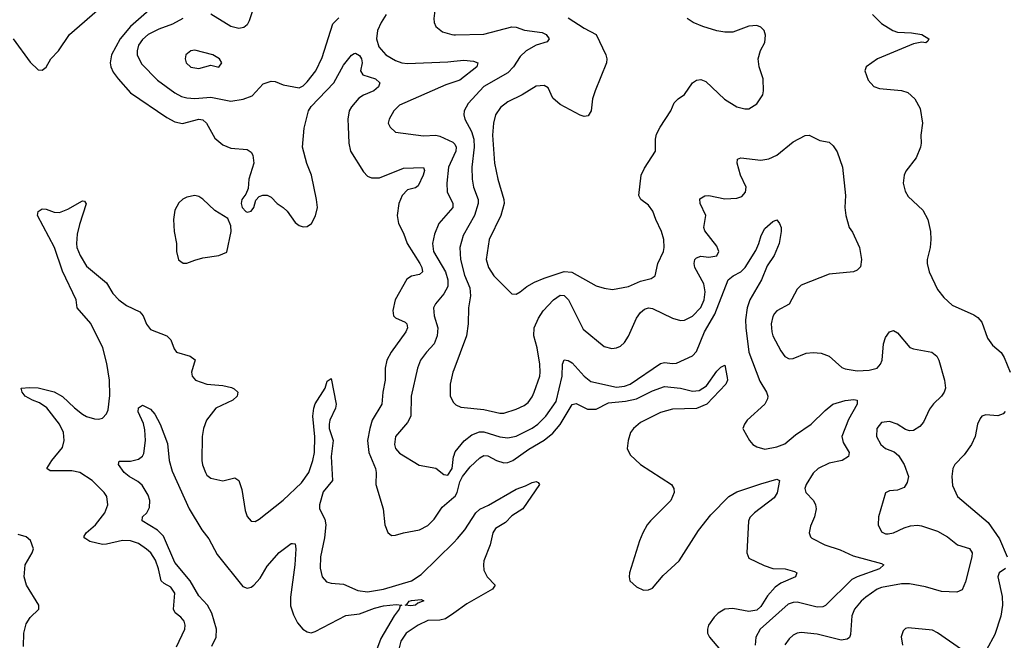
# Model space of a CAD drawing. Header units: inches. Extents: x 1649636 to 1815363, y 506543 to 641975.
# Tile 138 of 256: x 1697838 to 1702743, y 575875 to 578964. Entities that reach past the tile are written whole.
import ezdxf

# ---------------------------------------------------------------- set-up
doc = ezdxf.new("R2010")
doc.units = ezdxf.units.IN
doc.header["$MEASUREMENT"] = 0
doc.layers.add('B6597', color=7, linetype='Continuous')
doc.layers.add('B7507', color=7, linetype='Continuous')

msp = doc.modelspace()

# ---------------------------------------------------------------- linework, layer by layer
at = {"layer": 'B6597', "color": 5}
for points, elevation in [([(1700000, 579729), (1699976.3, 579683.7), (1699937.6, 579570), (1699918.4, 579550), (1699873.8, 579526.2), (1699864.9, 579515.1), (1699845.5, 579450), (1699783.5, 579350), (1699767.9, 579290), (1699772.2, 579250), (1699796.9, 579190), (1699812.4, 579130), (1699827, 579107), (1699894.9, 579050), (1699905.5, 579010), (1699901.5, 578970), (1699902.7, 578950), (1699910.2, 578930.2), (1699944.3, 578904.3), (1699990, 578890.2), (1700000, 578889.7)], 660), ([(1699031, 579110), (1698981.3, 578958.7), (1698970, 578939.1), (1698953.8, 578926.2), (1698930, 578920.6), (1698890, 578929.8), (1698790, 578991.4)], 640), ([(1697805, 578870), (1697890, 578752.7), (1697930, 578715.5), (1697950, 578713), (1697970, 578727.7), (1697992.8, 578770), (1698031.1, 578810), (1698085.8, 578890), (1698247.6, 579032.4)], 620), ([(1698496.1, 579023.9), (1698389.6, 578930.4), (1698338.7, 578870), (1698295, 578790), (1698288.5, 578750), (1698292.1, 578730), (1698304, 578704), (1698327.8, 578670), (1698390, 578600.6), (1698570, 578478), (1698610, 578456.5), (1698647.8, 578447.8), (1698730, 578469.4), (1698750, 578465.4), (1698768.8, 578448.8), (1698810, 578374.9), (1698850, 578341.8), (1698890, 578325.4), (1698970, 578318), (1698990, 578305.5), (1698999.5, 578290), (1699004.2, 578250), (1698978.4, 578170), (1698976.3, 578123.7), (1698963.8, 578096.2), (1698944.9, 578070), (1698940.7, 578050), (1698946, 578030), (1698964.7, 578010), (1698970, 578006.8), (1698990, 578011.3), (1699004, 578030), (1699013.2, 578066.8), (1699030, 578084.7), (1699049.1, 578090.9), (1699070, 578090.8), (1699090, 578081), (1699120.7, 578050), (1699150.5, 578030), (1699170, 578010.5), (1699210, 577955.3), (1699230, 577940.3), (1699250, 577933.1), (1699270, 577934.9), (1699290.7, 577949.3), (1699311.3, 577988.7), (1699320.7, 578030), (1699316.5, 578070), (1699290.5, 578190), (1699268.2, 578248.2), (1699245.9, 578330), (1699254.9, 578425.1), (1699275.9, 578510), (1699290, 578531.5), (1699402.6, 578650), (1699450, 578738), (1699490, 578788.2), (1699504.4, 578795.6), (1699510, 578797), (1699530, 578786), (1699540.7, 578770), (1699542.9, 578750), (1699535.6, 578710), (1699547.6, 578690), (1699610.3, 578670), (1699631.6, 578650), (1699624.4, 578630), (1699601.5, 578610), (1699550, 578589.2), (1699526.8, 578573.2), (1699490, 578530.7), (1699479.3, 578510), (1699473, 578470), (1699473.5, 578433.5), (1699476.8, 578350), (1699486, 578310), (1699550, 578207.2), (1699570, 578185.2), (1699590, 578176.5), (1699630, 578177.8), (1699750, 578226.1), (1699848.5, 578228.5), (1699853.4, 578213.4), (1699848.1, 578190), (1699822, 578138), (1699810, 578126.6), (1699770, 578116.8), (1699742.7, 578090), (1699726.4, 578050), (1699717.6, 577990), (1699724.6, 577950), (1699750, 577901.6), (1699768, 577850), (1699830.6, 577750), (1699841.3, 577730), (1699844.1, 577710), (1699830, 577695.9), (1699790, 577687.2), (1699766.5, 577673.5), (1699708.4, 577570), (1699696.2, 577516.2), (1699700.2, 577490), (1699710, 577480.8), (1699758.6, 577458.6), (1699766.3, 577450), (1699769.1, 577430), (1699760.7, 577410), (1699688.1, 577310), (1699666.7, 577270), (1699657.4, 577230), (1699658.2, 577170), (1699645.9, 577110), (1699641.7, 577050), (1699594.2, 576970), (1699581.2, 576930), (1699570.1, 576870), (1699576.8, 576810), (1699609.4, 576730), (1699613.4, 576710), (1699612.4, 576650), (1699648.1, 576530), (1699657.2, 576450), (1699671.4, 576411.4), (1699690, 576396.4), (1699710, 576398), (1699749, 576410), (1699830, 576424.3), (1699870, 576445.9), (1699901.6, 576478.4), (1699943, 576537), (1700000, 576587)], 620), ([(1699664, 578990), (1699637.5, 578950), (1699619.7, 578910), (1699614.3, 578870), (1699626.2, 578830), (1699662, 578790), (1699710, 578760.9), (1699742, 578750), (1699770, 578746.6), (1699970, 578754.7), (1700000, 578757.8)], 640), ([(1698650.4, 578970), (1698598.2, 578941.8), (1698530, 578917.4), (1698478, 578890), (1698450, 578865.8), (1698430, 578836.9), (1698422, 578810), (1698422.5, 578790), (1698445.1, 578745.1), (1698524.2, 578664.2), (1698610, 578600.1), (1698642.9, 578582.9), (1698670, 578574.8), (1698710, 578571.6), (1698790, 578579.3), (1698890, 578559), (1698951.4, 578568.6), (1698994.9, 578585.1), (1699050, 578644.9), (1699090, 578658.4), (1699110, 578656.4), (1699150, 578640.3), (1699230, 578625.8), (1699250, 578635.2), (1699270, 578654.9), (1699312.7, 578710), (1699343.8, 578776.2), (1699396.9, 578943.1), (1699426.6, 578973.4)], 640), ([(1700000, 578652.7), (1699960.4, 578639.6), (1699730, 578538.3), (1699701.3, 578510), (1699677.6, 578470), (1699674, 578450), (1699682.4, 578430), (1699710, 578403.8), (1699850, 578385.8), (1699910, 578388.8), (1699930, 578385.3), (1699995.1, 578355.1), (1700000, 578350.4)], 640), ([(1700000, 578288.8), (1699973.6, 578230), (1699965.2, 578150), (1699967, 578107), (1699995.1, 578050), (1699994.6, 578030), (1699925.2, 577950), (1699904.1, 577895.9), (1699894.8, 577850), (1699899.8, 577810), (1699959, 577710), (1699969.7, 577670), (1699970, 577636.2), (1699950, 577599.9), (1699909.1, 577550), (1699898.8, 577530), (1699901.8, 577490), (1699920.8, 577430), (1699917.7, 577390), (1699901.8, 577350), (1699863.5, 577310), (1699834.5, 577270), (1699818.9, 577230), (1699787.8, 577090), (1699785.4, 576990), (1699770, 576959.1), (1699709.1, 576890), (1699704.2, 576850), (1699710.3, 576830), (1699730, 576806.3), (1699826.9, 576746.9), (1699910, 576731.4), (1699950, 576700.5), (1699970, 576696.1), (1699992.1, 576730), (1699999.4, 576790), (1700000, 576791.7)], 640), ([(1698618.2, 575841.8), (1698659.7, 575930), (1698661.3, 575950), (1698656.3, 575970), (1698640.5, 575990), (1698612.2, 576012.2), (1698603.5, 576030), (1698609.8, 576110), (1698590, 576139.3), (1698557, 576157), (1698542.6, 576170), (1698529.2, 576230), (1698513.7, 576273.7), (1698490.7, 576310), (1698470, 576328.9), (1698430, 576356), (1698390, 576370.5), (1698350, 576371.6), (1698270, 576352.8), (1698250, 576352.4), (1698186.2, 576366.2), (1698162.6, 576382.6), (1698157.8, 576390), (1698168.2, 576410), (1698215.4, 576450), (1698262.4, 576510), (1698276.8, 576550), (1698272, 576590), (1698259.2, 576610), (1698198.7, 576670), (1698137.4, 576710), (1698098.1, 576718.1), (1697990, 576718.9), (1697972, 576730), (1697997.7, 576770), (1698050, 576834.9), (1698059.9, 576870), (1698055.8, 576910), (1698035.9, 576950), (1697972.6, 577032.6), (1697936.6, 577056.6), (1697900.7, 577070), (1697865.6, 577090), (1697849.6, 577110), (1697845.2, 577130), (1697886.1, 577133.9), (1697929.1, 577130.9), (1698010, 577111.7), (1698050, 577088.4), (1698110, 577031.8), (1698150, 577001.2), (1698170, 576989.5), (1698210, 576977.5), (1698230, 576975.6), (1698250, 576980.5), (1698270, 577002), (1698278.2, 577021.8), (1698286.8, 577093.2), (1698284.2, 577170), (1698272.1, 577252.1), (1698251.4, 577330), (1698192.3, 577452.3), (1698124, 577530), (1698119, 577570), (1698050, 577711.9), (1698010.7, 577830.7), (1697926.6, 577990), (1697929.2, 578010), (1697950, 578023.2), (1697970, 578021.8), (1698010, 578006.2), (1698035.2, 578004.8), (1698078.1, 578021.9), (1698150, 578063.1), (1698161, 578061), (1698167.9, 578047.9), (1698135, 577945), (1698123.5, 577896.5), (1698120.1, 577850), (1698122.8, 577830), (1698139, 577790), (1698170, 577738), (1698270, 577655.2), (1698302, 577602), (1698330.7, 577570), (1698370, 577541.9), (1698435.8, 577510), (1698453.3, 577490), (1698470, 577448.9), (1698490, 577422.2), (1698571, 577390), (1698590.7, 577370), (1698606.6, 577326.6), (1698618, 577310), (1698687.3, 577290), (1698711.5, 577271.5), (1698692.7, 577210), (1698696.9, 577190), (1698714, 577170), (1698770, 577150.2), (1698850, 577142.6), (1698892.7, 577132.7), (1698906.6, 577126.6), (1698923.8, 577110), (1698920.4, 577090), (1698899.3, 577070), (1698814.4, 577030), (1698768.9, 576970), (1698753.4, 576930), (1698746.3, 576890), (1698745.2, 576770), (1698748.3, 576748.3), (1698762.6, 576710), (1698770, 576696.3), (1698790, 576681.6), (1698850, 576668.4), (1698910, 576683), (1698930, 576670.6), (1698944.8, 576624.8), (1698960.7, 576520.7), (1698970.3, 576490.3), (1698990, 576468.4), (1699010, 576467), (1699030, 576477.6), (1699150, 576573), (1699241.9, 576658.1), (1699278.3, 576710), (1699298.5, 576770), (1699305.9, 576810), (1699308.4, 576888.4), (1699297.7, 576990), (1699303.4, 577030), (1699310, 577052.4), (1699358.7, 577130), (1699370, 577164.7), (1699390, 577178), (1699413.9, 577050), (1699410.1, 577030), (1699382.2, 576970), (1699379.4, 576950), (1699379.1, 576930), (1699399, 576870), (1699388.9, 576790), (1699395.9, 576670), (1699350, 576614), (1699330.8, 576550), (1699331.6, 576530), (1699357.8, 576477.8), (1699362.1, 576450), (1699355.4, 576384.6), (1699335.5, 576290), (1699333.7, 576233.7), (1699344.9, 576190), (1699366.4, 576166.4), (1699390, 576159), (1699450, 576153.5), (1699522.7, 576122.7), (1699570, 576115.7), (1699650, 576128.7), (1699790, 576170.1), (1699837.8, 576202.2), (1700000, 576362)], 580), ([(1700000, 577221.7), (1699995.6, 577210), (1699981.6, 577150), (1699982, 577090), (1699998, 577058), (1700000, 577056.2)], 660), ([(1698795.2, 575844.8), (1698815.6, 575890), (1698818.2, 575930), (1698794.9, 576010), (1698773, 576050), (1698730, 576096.1), (1698686.8, 576170), (1698610, 576262.5), (1698553.5, 576393.5), (1698523.3, 576423.3), (1698447.6, 576470), (1698449.6, 576490), (1698471.1, 576508.9), (1698484.5, 576535.5), (1698485.2, 576570), (1698476.8, 576596.8), (1698447.2, 576647.2), (1698426, 576666), (1698383.5, 576690), (1698358.3, 576710), (1698329.6, 576750.4), (1698333.6, 576766.4), (1698390, 576766), (1698430, 576776.2), (1698448.6, 576791.4), (1698455.9, 576804.1), (1698463.6, 576870), (1698461.8, 576921.8), (1698454.5, 576954.5), (1698427.5, 577012.5), (1698430, 577031.3), (1698450, 577046), (1698490, 577026), (1698510, 577001), (1698538, 576950), (1698574.6, 576854.6), (1698582.2, 576770), (1698596.8, 576716.8), (1698682, 576530), (1698745.1, 576425.1), (1698780.5, 576380.5), (1698821.8, 576301.8), (1698950, 576142.6), (1698970, 576133.9), (1698990, 576139.5), (1699003.7, 576150), (1699036, 576184), (1699070, 576243.6), (1699130, 576312.4), (1699190, 576357.3), (1699196.8, 576356.8), (1699210, 576354.8), (1699214, 576330), (1699208.5, 576250), (1699186.7, 576090), (1699187, 576047), (1699201.1, 576001.1), (1699221.5, 575961.5), (1699247.4, 575930), (1699270, 575916.5), (1699290, 575912.4), (1699310, 575918), (1699462.5, 575997.5), (1699530, 576005.9), (1699604.7, 576035.3), (1699650, 576046.3), (1699712.8, 576052.8), (1699742, 576050), (1699733, 576047), (1699727.2, 576030), (1699702.7, 575997.3), (1699636.9, 575883.1), (1699587.3, 575750)], 560), ([(1697856.3, 575843.7), (1697858.2, 575910), (1697870, 575956.3), (1697890, 575988.5), (1697933.2, 576030), (1697932.7, 576050), (1697871.1, 576150), (1697859.3, 576190), (1697864.2, 576250), (1697900.4, 576310), (1697905.7, 576330), (1697891.6, 576371.6), (1697869.7, 576389.7), (1697830, 576402)], 620), ([(1700000, 576010), (1699959, 575981), (1699930, 575974.2), (1699870, 575972.8), (1699822.6, 575950), (1699762.3, 575910), (1699736.1, 575870), (1699726.7, 575830), (1699727.5, 575807.5), (1699770, 575700.9), (1699816.7, 575656.7), (1699910, 575603.5), (1699944.4, 575564.4), (1699952, 575530), (1699947.2, 575450), (1699952.9, 575410), (1699970, 575355.8), (1699990, 575326.4), (1700000, 575320.5)], 580)]:
    msp.add_lwpolyline(points, dxfattribs=dict(at, elevation=elevation))
for points, elevation in [([(1698710, 578812.4), (1698690, 578809.6), (1698664.9, 578790), (1698661.3, 578770), (1698667, 578750), (1698690, 578728.9), (1698730, 578722), (1698790, 578737.3), (1698830, 578728.5), (1698845.2, 578750), (1698833.2, 578770), (1698799, 578790)], 660), ([(1698710, 578089.7), (1698670, 578081.7), (1698650, 578071.1), (1698630, 578052.6), (1698610, 578016), (1698603.2, 577970), (1698607.7, 577910), (1698619.5, 577850), (1698619.5, 577810), (1698628.9, 577768.9), (1698652.7, 577752.7), (1698670, 577752.4), (1698710, 577766.5), (1698750, 577778.3), (1698829.6, 577790.4), (1698870, 577806.8), (1698891.8, 577910), (1698890, 577938), (1698874.2, 577974.2), (1698810, 578014), (1698750, 578071.5), (1698730, 578084.7)], 620), ([(1699785.9, 576045.9), (1699758, 576050), (1699766.6, 576053.4), (1699777.2, 576070), (1699790, 576073), (1699837.6, 576077.6), (1699851, 576071), (1699821.1, 576058.9), (1699810, 576049.1)], 560)]:
    msp.add_lwpolyline(points, close=True, dxfattribs=dict(at, elevation=elevation))
at = {"layer": 'B7507', "color": 5}
for points, elevation in [([(1702085.7, 578990), (1702130, 578946.2), (1702187.4, 578910), (1702210, 578903.1), (1702279.8, 578899.8), (1702330.9, 578890.9), (1702366.8, 578870), (1702362, 578858), (1702352, 578850), (1702332.1, 578852.1), (1702290, 578844.5), (1702110.4, 578770), (1702054.9, 578730), (1702048.2, 578710), (1702063.7, 578663.7), (1702091.8, 578631.8), (1702121.1, 578621.1), (1702230, 578611.2), (1702261.7, 578601.7), (1702297.6, 578570), (1702322.9, 578522.9), (1702334.9, 578450), (1702326, 578390), (1702328.9, 578350), (1702324.9, 578330), (1702302.8, 578277.2), (1702252.7, 578210), (1702244.4, 578190), (1702238.4, 578150), (1702248.2, 578110), (1702263.6, 578083.6), (1702336.5, 578016.5), (1702361.6, 577970), (1702374.9, 577910), (1702377.3, 577870), (1702374, 577830), (1702358, 577770), (1702358, 577750), (1702368.2, 577710), (1702410, 577621), (1702442, 577582), (1702483, 577543), (1702590, 577495.3), (1702610, 577481.3), (1702630, 577458), (1702658.2, 577378.2), (1702683.4, 577343.4), (1702727.7, 577307.7), (1702742.2, 577282.2), (1702771.3, 577210)], 680), ([(1700570, 578974.3), (1700650, 578922), (1700710, 578890.3), (1700758.3, 578790), (1700763, 578770), (1700761.6, 578750), (1700704, 578610), (1700690.3, 578570), (1700684.9, 578510), (1700670, 578485.1), (1700650, 578482.9), (1700630, 578489.6), (1700530, 578541.6), (1700494, 578574), (1700470, 578625.2), (1700450, 578637.6), (1700410, 578633.7), (1700340.3, 578590), (1700270, 578555.8), (1700232.8, 578527.2), (1700207.1, 578490), (1700197.7, 578450), (1700193.1, 578390), (1700203.5, 578250), (1700219.8, 578170), (1700250.2, 578070), (1700251.3, 578050), (1700234.8, 577990), (1700175.5, 577870), (1700161.1, 577770), (1700173.8, 577730), (1700199.2, 577690), (1700284.2, 577604.2), (1700290, 577599.3), (1700310, 577598.4), (1700330, 577608.8), (1700364.3, 577635.7), (1700402.6, 577657.4), (1700450, 577677.6), (1700550, 577710.1), (1700587.6, 577707.6), (1700710, 577640.2), (1700750, 577627.5), (1700790, 577621.3), (1700870, 577636), (1700930, 577663), (1700983.4, 577676.6), (1701003, 577690), (1701016.5, 577750), (1701044.1, 577810), (1701048.8, 577830), (1701046.2, 577870), (1701035.3, 577910), (1701006.2, 577970), (1700991.9, 578011.9), (1700970, 578040.7), (1700932.3, 578070), (1700921.6, 578090), (1700934.2, 578190), (1700950, 578226), (1701005.1, 578310), (1701005.1, 578370), (1701010, 578394), (1701028.3, 578430), (1701081.6, 578510), (1701098.4, 578550), (1701118, 578570), (1701150, 578592.4), (1701189.9, 578650.1), (1701210, 578664.2), (1701230, 578667.2), (1701256.2, 578656.2), (1701348, 578568), (1701410, 578530.2), (1701450, 578520.2), (1701470, 578521.1), (1701510, 578546.4), (1701539.6, 578590), (1701543.6, 578610), (1701540.5, 578670), (1701521.3, 578730), (1701516.3, 578770), (1701528.3, 578811.7), (1701549.6, 578850.4), (1701552.9, 578887.1), (1701547, 578910), (1701530, 578927), (1701510, 578936.2), (1701470, 578932.8), (1701390, 578903), (1701350, 578901.7), (1701310, 578908.3), (1701241.2, 578930), (1701193.2, 578950), (1701162.7, 578970)], 680), ([(1700000, 578889.7), (1700009.2, 578889.2), (1700150, 578893.1), (1700290, 578929.3), (1700310, 578927.8), (1700351.9, 578911.9), (1700440, 578900), (1700461.1, 578890), (1700474.4, 578870), (1700465.3, 578854.7), (1700410, 578837.7), (1700360.2, 578810), (1700330, 578781.2), (1700297.8, 578730), (1700270, 578699.6), (1700150, 578632), (1700072.5, 578547.5), (1700051.1, 578510), (1700049.3, 578490), (1700054.5, 578470), (1700088.3, 578408.3), (1700099.9, 578370), (1700102.4, 578330), (1700090.8, 578230.8), (1700091.8, 578170), (1700099.1, 578130), (1700121, 578070), (1700122.1, 578050), (1700102.6, 577990), (1700046.7, 577890), (1700030.7, 577830), (1700033.3, 577770), (1700053.3, 577693.3), (1700079.5, 577630), (1700083.9, 577590), (1700073.8, 577530), (1700071.9, 577450), (1700062.6, 577390), (1700000, 577221.7)], 660), ([(1700000, 578757.8), (1700050, 578762.9), (1700097.7, 578757.7), (1700119.3, 578750), (1700114.9, 578730), (1700030, 578662.6), (1700000, 578652.7)], 640), ([(1700000, 577056.2), (1700010, 577047.2), (1700035.5, 577035.5), (1700150, 577023), (1700230, 577006), (1700250, 577005.9), (1700310, 577025), (1700350, 577044), (1700370, 577058.8), (1700390, 577086.3), (1700400.5, 577110), (1700428.1, 577190), (1700430.9, 577210), (1700428.8, 577250), (1700415.5, 577330), (1700398.5, 577390), (1700400.5, 577430), (1700421.9, 577478.1), (1700445.2, 577514.8), (1700496.2, 577570), (1700530, 577592.3), (1700550, 577590.9), (1700572, 577570), (1700644.4, 577424.4), (1700750, 577337), (1700787.1, 577327.1), (1700810, 577330.3), (1700830, 577339.6), (1700850, 577357.4), (1700870.5, 577389.5), (1700910, 577478.3), (1700930, 577506.9), (1700950, 577523.5), (1700970, 577529.3), (1700990, 577527.1), (1701090, 577478), (1701130, 577467.1), (1701150, 577468.6), (1701190, 577488.6), (1701230, 577531.4), (1701246.9, 577570), (1701253.1, 577610), (1701245, 577650), (1701201.4, 577730), (1701197.1, 577750), (1701201.5, 577770), (1701210, 577779.6), (1701230, 577786.9), (1701270, 577782.4), (1701310, 577789), (1701320.5, 577810), (1701310, 577837), (1701250, 577914), (1701245.1, 577930), (1701255.5, 577990), (1701227.1, 578050), (1701226.6, 578073.4), (1701250, 578086.9), (1701270, 578088.5), (1701350, 578071.9), (1701410, 578075.5), (1701435.8, 578084.2), (1701453.8, 578106.2), (1701455.8, 578130), (1701428.8, 578190), (1701412.6, 578250), (1701412.7, 578270), (1701430, 578277.4), (1701530, 578265), (1701570, 578271.4), (1701610, 578290.3), (1701690, 578356.1), (1701750, 578388.7), (1701770, 578390.4), (1701823.7, 578363.7), (1701870, 578354.2), (1701890, 578336.5), (1701910, 578306.3), (1701937.3, 578230), (1701951.6, 578090), (1701948.9, 578028.9), (1701952.4, 577990), (1701970.4, 577930.4), (1701986.2, 577906.2), (1702020.5, 577830), (1702030.6, 577770), (1702025.5, 577734.5), (1702010, 577717.2), (1701990.5, 577709.5), (1701870, 577697.7), (1701730, 577643), (1701710, 577623.7), (1701671.4, 577548.6), (1701610, 577515.1), (1701598.4, 577501.6), (1701590, 577486), (1701581.2, 577450), (1701584.2, 577410), (1701590.2, 577390), (1701630, 577315.5), (1701650, 577288.4), (1701670, 577276.4), (1701690, 577277.6), (1701756, 577304), (1701790, 577307.6), (1701830, 577304.9), (1701870.4, 577290), (1701932.8, 577232.8), (1701950, 577226), (1702010, 577216.9), (1702070, 577220.2), (1702110, 577230.3), (1702126.2, 577250), (1702134.2, 577270), (1702141.4, 577350), (1702150, 577382.8), (1702170, 577410.6), (1702190, 577416.3), (1702210, 577404.9), (1702272.6, 577332.6), (1702290, 577325.2), (1702381, 577310), (1702406.4, 577290), (1702416.5, 577270), (1702445.2, 577170), (1702448.9, 577130), (1702443.6, 577110), (1702430.2, 577089.8), (1702390, 577051.3), (1702370, 577025.1), (1702339.9, 576960.1), (1702321.3, 576938.7), (1702290, 576919.5), (1702270, 576917.6), (1702250, 576923.6), (1702209.3, 576950), (1702170, 576964.7), (1702130, 576958.7), (1702107.7, 576930), (1702106, 576890), (1702126.7, 576850), (1702150, 576830.3), (1702193.8, 576813.8), (1702214.9, 576794.9), (1702244.4, 576750), (1702264.9, 576690), (1702258.8, 576661.2), (1702244, 576636), (1702210, 576622.7), (1702170, 576619.3), (1702150, 576608.7), (1702116, 576490), (1702113.7, 576450), (1702130, 576415.5), (1702150, 576404.6), (1702164, 576404), (1702190, 576409.1), (1702244.5, 576435.5), (1702275.7, 576444.3), (1702310, 576448.2), (1702330, 576445.4), (1702410, 576417.8), (1702460.2, 576390), (1702510, 576350.2), (1702570, 576331.7), (1702582.4, 576310), (1702580.2, 576290), (1702550, 576165.2), (1702533.3, 576126.7), (1702506.4, 576113.6), (1702430, 576117.7), (1702350, 576140.9), (1702270, 576155.8), (1702230, 576155.7), (1702130, 576138.4), (1702109.1, 576130), (1702053.4, 576090), (1702029.2, 576070), (1701995.5, 576030), (1701983.5, 575996.5), (1701976.1, 575903.9), (1701970.8, 575889.2), (1701959.4, 575880.6), (1701930, 575875.8), (1701810, 575905.5), (1701730, 575913.5), (1701710, 575909.8), (1701690, 575899.8), (1701670, 575882.3), (1701650, 575852.8)], 660), ([(1700000, 578350.4), (1700005.3, 578345.3), (1700011.7, 578330), (1700009.5, 578310), (1700000, 578288.8)], 640), ([(1700000, 576791.7), (1700007.1, 576812.9), (1700052.4, 576867.6), (1700090, 576897.9), (1700127.7, 576912.3), (1700150, 576912.2), (1700230, 576888.2), (1700270, 576883), (1700310, 576891.3), (1700390, 576930.7), (1700418.3, 576950), (1700458.6, 576990), (1700510, 577064), (1700540.2, 577190), (1700542, 577250), (1700550, 577270.3), (1700570, 577267.4), (1700590, 577255.8), (1700650, 577189.1), (1700682.8, 577162.8), (1700810, 577134.3), (1700850, 577139.6), (1700879.3, 577150), (1701030, 577252.8), (1701050, 577257.4), (1701090, 577252), (1701110, 577255.2), (1701189.8, 577290.2), (1701210, 577312), (1701248.5, 577410), (1701301.2, 577498.8), (1701367.7, 577670), (1701391.1, 577688.9), (1701430.6, 577709.4), (1701451.1, 577730), (1701504.2, 577815.8), (1701520.5, 577850), (1701531, 577890), (1701550, 577924.4), (1701590, 577960.5), (1701610, 577967.3), (1701623, 577950), (1701630.2, 577930.2), (1701630.2, 577910.2), (1701621.8, 577850), (1701596.5, 577790), (1701561.1, 577738.9), (1701533, 577670), (1701474.3, 577570), (1701462.4, 577530), (1701453.3, 577470), (1701454.2, 577430), (1701470.7, 577310), (1701524.6, 577164.6), (1701558.2, 577110), (1701564.2, 577090), (1701562.8, 577077.2), (1701548.8, 577050), (1701462, 576970), (1701447.7, 576950), (1701440.7, 576930), (1701442.5, 576922.5), (1701473, 576870), (1701490.5, 576850), (1701510, 576838), (1701550, 576826.2), (1701610, 576838.4), (1701650, 576853), (1701702.9, 576897.1), (1701780.3, 576950), (1701850, 577019.2), (1701888.4, 577050), (1701950, 577069.4), (1701993.3, 577073.3), (1702010.2, 577070.2), (1702009.1, 577050), (1701966.7, 576973.3), (1701934, 576890), (1701940.3, 576860.3), (1701969, 576810), (1701967.2, 576790), (1701935.5, 576770), (1701870, 576755.9), (1701814.9, 576730), (1701790, 576707.4), (1701755.5, 576650), (1701749.2, 576630), (1701753.1, 576610), (1701792.7, 576570), (1701802.7, 576550), (1701804.9, 576530), (1701797, 576490), (1701776.9, 576443.1), (1701770.3, 576410), (1701776.4, 576390), (1701783.4, 576383.4), (1701848, 576350), (1701925.7, 576325.7), (1701990, 576296), (1702130, 576257.3), (1702142.4, 576250), (1702121.3, 576230), (1702009.3, 576190.7), (1701982.9, 576177.1), (1701852.3, 576047.7), (1701838.9, 576041.1), (1701810, 576039.2), (1701710, 576063.9), (1701690, 576063.2), (1701665.3, 576054.7), (1701526.7, 575930), (1701504.1, 575890), (1701501.3, 575850)], 640), ([(1700000, 576587), (1700006.9, 576593.1), (1700016.2, 576610), (1700030, 576663.9), (1700042.9, 576690), (1700081.4, 576738.6), (1700130, 576782.7), (1700150, 576795), (1700170, 576792.5), (1700212.9, 576770), (1700250, 576758.8), (1700270, 576760.1), (1700294.2, 576770), (1700373.1, 576826.9), (1700450, 576871.3), (1700493.8, 576906.2), (1700530, 576948.9), (1700590, 577048.7), (1700610, 577053.6), (1700666.1, 577026.1), (1700710, 577026.2), (1700770, 577057.6), (1700855.1, 577064.9), (1700910, 577077.5), (1700990, 577117.5), (1701050, 577138.8), (1701129.6, 577129.6), (1701190, 577115), (1701222.1, 577117.9), (1701258.3, 577141.7), (1701310, 577214.4), (1701330, 577234.8), (1701350, 577244.7), (1701362.6, 577182.6), (1701363.2, 577170), (1701356.1, 577150), (1701260.2, 577050), (1701210, 577028.1), (1701090, 577025), (1701030, 577008.8), (1700930, 576958.6), (1700896.1, 576930), (1700880.8, 576910), (1700868.1, 576870), (1700863.5, 576830), (1700878.1, 576798.1), (1700930.1, 576750.1), (1701084.9, 576650), (1701096.3, 576630), (1701097.1, 576610), (1701081.3, 576570), (1700979.5, 576470), (1700963.1, 576450), (1700941.7, 576410), (1700924.6, 576370), (1700875.8, 576210), (1700873, 576190), (1700877.3, 576170), (1700910, 576140.5), (1700945.1, 576125.1), (1700970, 576126.4), (1700990, 576134.9), (1701042.6, 576197.4), (1701123.5, 576270), (1701218.4, 576421.6), (1701280.2, 576499.8), (1701369.9, 576590.1), (1701410, 576614.2), (1701530, 576653.6), (1701610, 576677), (1701622, 576670), (1701610.6, 576609.4), (1701596, 576584), (1701498, 576510), (1701474.2, 576485.8), (1701467.6, 576467.6), (1701459.4, 576310), (1701470, 576283.2), (1701547.1, 576247.1), (1701590, 576232.3), (1701651.3, 576230), (1701697.5, 576217.5), (1701708.2, 576210), (1701702.4, 576190), (1701630, 576159.3), (1701600.9, 576139.1), (1701563.2, 576096.8), (1701530, 576042.8), (1701510, 576025.1), (1701470, 576017.9), (1701390, 576033), (1701350, 576029.8), (1701316.5, 576010), (1701296.9, 575990), (1701269.2, 575950), (1701263.6, 575930), (1701263.6, 575910), (1701273.4, 575890), (1701391.7, 575751.7)], 620), ([(1702746.9, 577013.1), (1702737, 577003), (1702710, 576991.6), (1702650, 576996.9), (1702631, 576990), (1702621.7, 576978.3), (1702608.9, 576951.1), (1702597.7, 576890), (1702579.7, 576850), (1702542.1, 576797.9), (1702496.9, 576750), (1702486.9, 576730), (1702481.1, 576690), (1702485.3, 576645.3), (1702510, 576590.4), (1702661.5, 576461.5), (1702719.1, 576379.1), (1702756.9, 576290)], 680), ([(1700000, 576362), (1700019.1, 576380.9), (1700055.1, 576424.9), (1700109.5, 576510), (1700130, 576527.2), (1700173.2, 576546.8), (1700310, 576626.6), (1700357, 576643), (1700390, 576660.2), (1700410, 576664.9), (1700419.9, 576659.9), (1700426.4, 576650), (1700344.4, 576530), (1700290, 576494.2), (1700258.2, 576461.8), (1700208.3, 576431.7), (1700193.9, 576410), (1700181.3, 576350), (1700150.1, 576270), (1700147.4, 576250), (1700150, 576223.8), (1700165.8, 576190), (1700206.3, 576150), (1700193.4, 576130), (1700064.5, 576055.5), (1700000, 576010)], 580), ([(1702747.7, 576232.3), (1702717, 576210), (1702710.3, 576190), (1702732.1, 576092.1), (1702733.7, 576050), (1702725.8, 575994.2), (1702696.2, 575903.8), (1702653.4, 575826.6)], 680), ([(1702530, 575829.7), (1702410, 575912.7), (1702385.1, 575925.1), (1702263.4, 575936.6), (1702250, 575933.2), (1702238.5, 575921.5), (1702228.5, 575891.5), (1702235.3, 575850)], 680)]:
    msp.add_lwpolyline(points, dxfattribs=dict(at, elevation=elevation))

doc.saveas('drawing.dxf')
